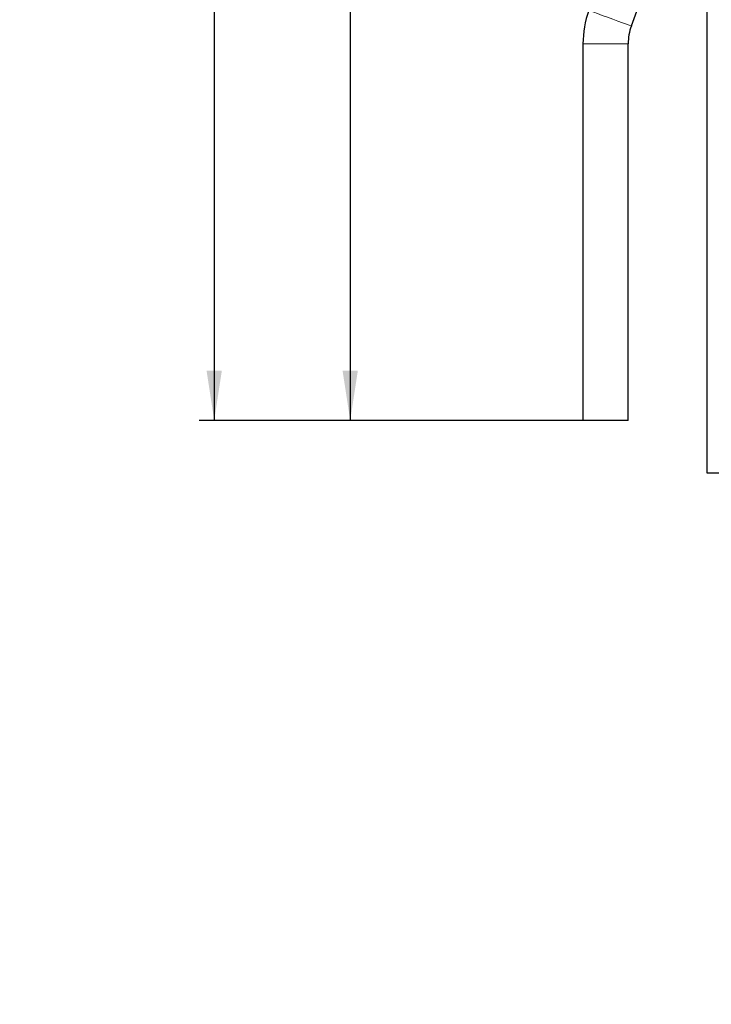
# Model space of a CAD drawing. Header units: millimetres. Extents: x 5 to 418, y 2 to 292.
# Tile 13 of 52: x 158 to 204, y 62 to 127. Entities that reach past the tile are written whole.
import ezdxf

# ---------------------------------------------------------------- set-up
doc = ezdxf.new("R2010")
doc.units = ezdxf.units.MM
doc.layers.add('SLD-0', color=7, linetype='Continuous')
doc.styles.add('SLDTEXTSTYLE0', font='TXT', dxfattribs={"width": 0.7})
doc.styles.add('SLDTEXTSTYLE1', font='TXT', dxfattribs={"width": 0.605})
doc.dimstyles.new('SLDDIMSTYLE0', dxfattribs={"dimtxt": 3.5, "dimasz": 3.302, "dimexe": 0, "dimexo": 0.0625, "dimgap": 0.875, "dimtad": 1, "dimlfac": 4, "dimrnd": 1e-09, "dimzin": 12, "dimdsep": 46, "dimtxsty": 'SLDTEXTSTYLE1', "dimsah": 1, "dimcen": 0.09, "dimadec": 0, "dimazin": 3, "dimtfac": 1, "dimtofl": 0, "dimtmove": 0, "dimatfit": 3, "dimfxl": 1, "dimfrac": 2, "dimtolj": 1, "dimtzin": 12, "dimarcsym": 0})

# ---------------------------------------------------------------- blocks, each defined once
blk = doc.blocks.new('SW_NOTE_0')
at = {"layer": 'SLD-0', "color": 0, "attachment_point": 1}
for s, insert, char_height, style in [('Basisgerät', (0, 6.48), 5.0271, 'SLDTEXTSTYLE0'), ('basic device', (1.348, -0.024), 3.5956, 'SLDTEXTSTYLE1')]:
    blk.add_mtext(s, dxfattribs=dict(at, insert=insert, char_height=char_height, style=style))
blk = doc.blocks.new('_D_7')
at = {"layer": 'SLD-0', "color": 7}
for p, q in [((198.184, 236.712), (179.228, 236.712)), ((180.228, 236.712), (180.228, 100.462)), ((196.059, 100.462), (179.228, 100.462))]:
    blk.add_line(p, q, dxfattribs=at)
for points in [[(180.228, 236.712), (179.72, 233.41), (180.736, 233.41)], [(180.228, 100.462), (180.736, 103.764), (179.72, 103.764)]]:
    blk.add_solid(points, dxfattribs=at)
at = {"layer": 'SLD-0', "color": 7, "insert": (175.717, 164.577), "char_height": 3.5, "attachment_point": 1, "rotation": 90, "style": 'SLDTEXTSTYLE1'}
blk.add_mtext('545', dxfattribs=at)
blk = doc.blocks.new('_D_8')
at = {"layer": 'SLD-0', "color": 7}
for p, q in [((203.934, 246.962), (170.198, 246.962)), ((171.198, 246.962), (171.198, 100.462)), ((196.059, 100.462), (170.198, 100.462))]:
    blk.add_line(p, q, dxfattribs=at)
for centre, start, end in [((168.512, 172.351), 63.43495, 116.56505), ((168.512, 175.073), 243.43495, 296.56505)]:
    blk.add_arc(centre, 6.006, start, end, dxfattribs=at)
for points in [[(171.198, 246.962), (170.69, 243.66), (171.706, 243.66)], [(171.198, 100.462), (171.706, 103.764), (170.69, 103.764)]]:
    blk.add_solid(points, dxfattribs=at)
at = {"layer": 'SLD-0', "color": 7, "insert": (166.686, 169.702), "char_height": 3.5, "attachment_point": 1, "rotation": 90, "style": 'SLDTEXTSTYLE1'}
blk.add_mtext('586', dxfattribs=at)

msp = doc.modelspace()

# ---------------------------------------------------------------- linework, layer by layer
at = {"color": 7, "linetype": 'Continuous', "lineweight": 25}
for p, q in [((203.934, 96.9623), (203.934, 246.9623)), ((198.8953, 126.6594), (203.4642, 139.2124)), ((195.6842, 125.4623), (195.6842, 100.4623)), ((198.6842, 100.4623), (198.6842, 125.4623)), ((198.6842, 100.4623), (195.6842, 100.4623)), ((205.059, 96.9623), (203.934, 96.9623))]:
    msp.add_line(p, q, dxfattribs=at)
at = {"color": 7, "linetype": 'Continuous', "lineweight": 18}
msp.add_line((198.6842, 125.4623), (195.6842, 125.4623), dxfattribs=at)
at = {"color": 7, "linetype": 'Continuous', "lineweight": 18, "flags": 128}
msp.add_lwpolyline([(198.8953, 126.6594), (198.8703, 126.6685), (198.7611, 126.7083), (198.5718, 126.7772), (198.3143, 126.8709), (198.0046, 126.9836), (197.6624, 127.1082), (197.3091, 127.2367), (196.9669, 127.3613), (196.6573, 127.474), (196.3997, 127.5677), (196.2104, 127.6367), (196.1012, 127.6764), (196.0762, 127.6855)], dxfattribs=at)
at = {"color": 7, "linetype": 'Continuous', "lineweight": 25}
for radius in [6.5, 3.5]:
    msp.add_arc((202.1842, 125.4623), radius, 160, 180, dxfattribs=at)

# ---------------------------------------------------------------- block references
at = {"layer": 'SLD-0', "color": 7}
msp.add_blockref('SW_NOTE_0', (135.3916, 65.3595), dxfattribs=at)

# ---------------------------------------------------------------- dimensions: what is measured, and where the dimension line sits
dim = msp.add_linear_dim(base=(171.1976, 100.4623), p1=(203.934, 246.9623), p2=(196.0592, 100.4623), angle=90, text='(<>)', dimstyle='SLDDIMSTYLE0', dxfattribs=at)
dim.commit()
dim.dimension.update_dxf_attribs({"geometry": '_D_8', "text_midpoint": (171.1976, 173.7123), "dimtype": 160})
dim = msp.add_linear_dim(base=(180.2284, 100.4623), p1=(198.184, 236.7123), p2=(196.0592, 100.4623), angle=90, dimstyle='SLDDIMSTYLE0', dxfattribs=at)
dim.commit()
dim.dimension.update_dxf_attribs({"geometry": '_D_7', "text_midpoint": (180.2284, 168.5873), "dimtype": 160})

doc.saveas('drawing.dxf')
